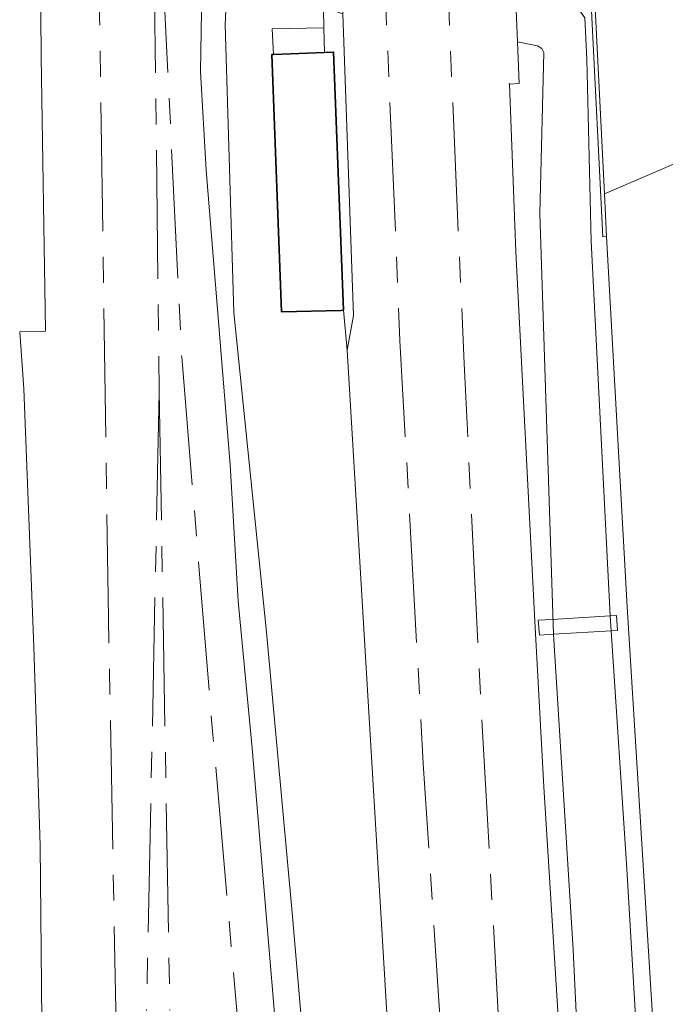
# Model space of a CAD drawing. Header units: metres. Extents: x 127852 to 128088, y 464057 to 464787.
# Tile 9 of 20: x 127852 to 127902, y 464631 to 464707. Entities that reach past the tile are written whole.
import ezdxf

# ---------------------------------------------------------------- set-up
doc = ezdxf.new("R2010")
doc.units = ezdxf.units.M
doc.linetypes.add('AM-AS', pattern=[16, 10, -2, 2, -2])
doc.linetypes.add('IE-TERREINAFSCHEIDING', pattern=[10, 8, -2])
for name, color, linetype, lineweight in [('B-WE-AM-AS_SPOOR-G', 10, 'AM-AS', 18), ('B-WE-BV-GELEIDECONSTRUCTIE-GV', 210, 'CONTINUOUS', 18), ('B-WE-GR-GRAS-GV', 60, 'CONTINUOUS', 13), ('B-WE-GR-GROENVOORZIENING-GV', 80, 'CONTINUOUS', 18), ('B-WE-IE-TERREINAFSCHEIDING-G', 210, 'IE-TERREINAFSCHEIDING', 18), ('B-WE-IE-TERREINAFSCHEIDING_KUNSTMATIG_HEKWERK-G', 20, 'IE-TERREINAFSCHEIDING-KUNSTMATIG', 18), ('B-WE-KW-KUNSTWERK_GELUIDSWERING_SCHERM-G', 170, 'CONTINUOUS', 18), ('B-WE-OG-BEBOUWING-GV', 7, 'CONTINUOUS', 35), ('B-WE-OG-TERREIN_ERF-GV', 7, 'CONTINUOUS', 18), ('B-WE-VH-VERHARDING_GESLOTEN-GV', 252, 'CONTINUOUS', 18), ('B-WE-VH-VERHARDING_HALFVERHARDING-GV', 252, 'CONTINUOUS', 18), ('B-WE-VH-VERHARDING_OPEN-GV', 252, 'CONTINUOUS', 18)]:
    doc.layers.add(name, color=color, linetype=linetype, lineweight=lineweight)
doc.linetypes.add('IE-TERREINAFSCHEIDING-KUNSTMATIG', pattern='A,4,[82,NLCS.SHX,S=0.75,R=90,X=0,Y=0],4,-2', length=10)

msp = doc.modelspace()

# ---------------------------------------------------------------- linework, layer by layer
at = {"layer": 'B-WE-AM-AS_SPOOR-G', "transparency": 33554687, "flags": 128}
for points in [[(127857.971, 464780.797), (127857.937, 464763.658), (127858.349, 464707.406), (127859.035, 464660.753), (127859.805, 464620.521)], [(127878.478, 464780.766), (127879.586, 464734.402), (127880.532, 464709.609), (127881.685, 464682.316), (127883.498, 464649.462), (127886.805, 464599.421)], [(127883.401, 464780.758), (127883.425, 464778.391), (127884.143, 464747.97), (127884.843, 464725.184), (127885.663, 464703.536), (127886.665, 464680.533), (127887.947, 464654.577), (127889.353, 464629.536), (127892.401, 464579.521), (127895.437, 464533.966), (127898.528, 464491.219)], [(127862.385, 464729.098), (127864.729, 464681.057)], [(127862.385, 464729.098), (127862.952, 464681.042)], [(127862.952, 464681.042), (127862.983, 464678.346)], [(127864.729, 464681.057), (127867.151, 464651.69), (127871.328, 464603.606), (127878.594, 464530.393), (127880.726, 464506.45), (127882.535, 464485.241), (127884.756, 464455.742), (127886.546, 464429.475)], [(127862.983, 464678.346), (127861.996, 464630.275)], [(127862.983, 464678.346), (127863.805, 464630.291)]]:
    msp.add_lwpolyline(points, dxfattribs=at)
at = {"layer": 'B-WE-BV-GELEIDECONSTRUCTIE-GV', "transparency": 33554687, "flags": 128}
msp.add_lwpolyline([(127895.891, 464740.444), (127896.198, 464718.905), (127896.433, 464710.7), (127896.546, 464708.434), (127897.444, 464690.369), (127897.734, 464690.383), (127897.569, 464693.706), (127896.877, 464707.611), (127896.75, 464710.158), (127896.723, 464710.71), (127896.488, 464718.911), (127896.181, 464740.444)], dxfattribs=at)
at = {"layer": 'B-WE-GR-GRAS-GV', "transparency": 33554687, "flags": 128}
msp.add_lwpolyline([(127877.578, 464681.556), (127878.078, 464684.259), (127877.249, 464707.697), (127871.699, 464709.532), (127872.61, 464725.137), (127872.215, 464725.133), (127871.473, 464710.924), (127871.562, 464710.861), (127871.438, 464707.915), (127872.904, 464707.956), (127875.749, 464708.044), (127875.768, 464706.609), (127875.81, 464704.688), (127876.532, 464704.718), (127877.29, 464684.658)], close=True, dxfattribs=at)
at = {"layer": 'B-WE-GR-GROENVOORZIENING-GV', "transparency": 33554687, "flags": 128}
msp.add_lwpolyline([(127901.303, 464629.868), (127899.346, 464661.618), (127897.734, 464690.383), (127897.569, 464693.706), (127896.877, 464707.611), (127896.75, 464710.158), (127896.723, 464710.71), (127896.433, 464710.7), (127894.765, 464710.628), (127893.093, 464710.556), (127894.613, 464709.418), (127896.035, 464707.365), (127896.203, 464704.169), (127896.533, 464690.027), (127898.016, 464660.916), (127898.08, 464659.757), (127899.313, 464641.265), (127900.882, 464614.402)], dxfattribs=at)
at = {"layer": 'B-WE-IE-TERREINAFSCHEIDING-G', "transparency": 33554687, "flags": 128}
msp.add_lwpolyline([(127871.851, 464704.526), (127871.758, 464706.529), (127875.768, 464706.609), (127875.81, 464704.688)], dxfattribs=at)
at = {"layer": 'B-WE-IE-TERREINAFSCHEIDING_KUNSTMATIG_HEKWERK-G', "transparency": 33554687, "flags": 128}
for points in [[(127866.066, 464742.807), (127868.779, 464725.388), (127868.888, 464723.535), (127868.094, 464706.846), (127868.791, 464684.49), (127871.314, 464659.664), (127873.324, 464637.573), (127882.027, 464536.387)], [(127875.65, 464742.817), (127872.61, 464725.137), (127871.699, 464709.532), (127877.249, 464707.697), (127878.078, 464684.259), (127877.578, 464681.556), (127880.689, 464629.615), (127881.237, 464618.669), (127880.839, 464618.658), (127881.735, 464606.077), (127881.926, 464606.092), (127882.505, 464598.685), (127880.087, 464598.576), (127883.019, 464563.844), (127884.076, 464553.21), (127884.384, 464548.257), (127885.254, 464538.002)], [(127865.978, 464722.573), (127865.937, 464716.124), (127866.288, 464709.472), (127866.202, 464703.209), (127866.624, 464695.532), (127868.483, 464672.664), (127869.106, 464662.065), (127870.204, 464650.655), (127873.222, 464614.67), (127874.401, 464601.974), (127875.959, 464587.932), (127877.081, 464575.187), (127879.851, 464545.815), (127881.083, 464530.952)]]:
    msp.add_lwpolyline(points, dxfattribs=at)
at = {"layer": 'B-WE-KW-KUNSTWERK_GELUIDSWERING_SCHERM-G', "transparency": 33554687, "flags": 128}
for points in [[(127890.179, 464702.309), (127890.183, 464702.214), (127890.698, 464689.193), (127892.16, 464660.51)], [(127892.16, 464660.51), (127892.863, 464647.656), (127894.521, 464621.057), (127895.685, 464603.078), (127898.537, 464559.118)]]:
    msp.add_lwpolyline(points, dxfattribs=at)
at = {"layer": 'B-WE-OG-BEBOUWING-GV', "transparency": 33554687, "flags": 128}
msp.add_lwpolyline([(127875.81, 464704.688), (127871.851, 464704.526), (127871.723, 464704.521), (127872.491, 464684.529), (127877.129, 464684.653), (127877.29, 464684.658), (127876.532, 464704.718)], close=True, dxfattribs=at)
at = {"layer": 'B-WE-OG-TERREIN_ERF-GV', "transparency": 33554687, "flags": 128}
for points in [[(127900.882, 464614.402), (127899.313, 464641.265), (127898.08, 464659.757), (127898.016, 464660.916), (127896.533, 464690.027), (127896.203, 464704.169), (127896.035, 464707.365), (127894.613, 464709.418), (127893.093, 464710.556), (127890.605, 464710.448), (127890.811, 464705.52), (127892.37, 464705.206), (127892.719, 464705.002), (127892.872, 464704.683), (127892.552, 464692.181), (127893.61, 464659.492), (127895.137, 464634.987), (127896.483, 464606.819)], [(127896.483, 464606.819), (127895.137, 464634.987), (127893.61, 464659.492), (127892.552, 464692.181), (127892.872, 464704.683), (127892.719, 464705.002), (127892.37, 464705.206), (127890.811, 464705.52), (127890.947, 464702.272), (127890.183, 464702.214), (127890.698, 464689.193), (127892.16, 464660.51), (127892.863, 464647.656), (127894.521, 464621.057)]]:
    msp.add_lwpolyline(points, dxfattribs=at)
at = {"layer": 'B-WE-VH-VERHARDING_GESLOTEN-GV', "transparency": 33554687, "flags": 128}
for points in [[(127913.387, 464711.288), (127896.75, 464710.158), (127896.877, 464707.611), (127897.569, 464693.706), (127907.329, 464697.902), (127908.123, 464698.41), (127926.992, 464710.61), (127982.963, 464747.119)], [(127907.329, 464697.902), (127897.569, 464693.706), (127897.734, 464690.383), (127899.346, 464661.618), (127901.303, 464629.868), (127902.198, 464615.342), (127903.509, 464613.038)]]:
    msp.add_lwpolyline(points, dxfattribs=at)
at = {"layer": 'B-WE-VH-VERHARDING_HALFVERHARDING-GV', "transparency": 33554687, "flags": 128}
for points in [[(127882.027, 464536.387), (127873.324, 464637.573), (127871.314, 464659.664), (127868.791, 464684.49), (127868.094, 464706.846), (127868.888, 464723.535), (127868.779, 464725.388), (127866.066, 464742.807), (127864.127, 464742.805), (127864.048, 464765.392), (127864.095, 464780.788), (127853.654, 464780.804), (127853.659, 464775.12), (127853.826, 464766.736), (127853.333, 464763.498), (127853.819, 464704.349), (127854.158, 464683.113), (127854.155, 464683.028), (127852.143, 464682.996), (127852.458, 464678.564), (127853.244, 464658.53), (127853.741, 464643.09), (127853.92, 464624.015)], [(127894.521, 464621.057), (127892.863, 464647.656), (127892.16, 464660.51), (127890.698, 464689.193), (127890.183, 464702.214), (127890.947, 464702.272), (127890.811, 464705.52), (127890.605, 464710.448), (127890.529, 464710.445), (127890.471, 464712.444), (127888.884, 464753.366), (127888.155, 464772.177), (127888.018, 464775.011), (127887.918, 464780.751), (127877.04, 464780.768), (127877.148, 464765.232), (127877.641, 464742.819), (127877.249, 464707.697), (127878.078, 464684.259), (127877.578, 464681.556), (127880.689, 464629.615)]]:
    msp.add_lwpolyline(points, dxfattribs=at)
at = {"layer": 'B-WE-VH-VERHARDING_OPEN-GV', "transparency": 33554687, "flags": 128}
msp.add_lwpolyline([(127880.689, 464629.615), (127877.578, 464681.556), (127877.29, 464684.658), (127876.532, 464704.718), (127875.81, 464704.688), (127871.851, 464704.526), (127871.758, 464706.529), (127875.768, 464706.609), (127875.749, 464708.044), (127872.904, 464707.956), (127871.438, 464707.915), (127871.562, 464710.861), (127871.473, 464710.924), (127872.215, 464725.133), (127869.074, 464725.354), (127868.779, 464725.388), (127868.888, 464723.535), (127868.094, 464706.846), (127868.791, 464684.49), (127871.314, 464659.664), (127873.324, 464637.573), (127882.027, 464536.387)], dxfattribs=at)
for points in [[(127875.768, 464706.609), (127871.758, 464706.529), (127871.851, 464704.526), (127875.81, 464704.688)], [(127898.016, 464660.916), (127893.507, 464660.653), (127892.432, 464660.59), (127892.535, 464659.428), (127893.61, 464659.492), (127898.08, 464659.757), (127898.586, 464659.787), (127898.512, 464660.945)]]:
    msp.add_lwpolyline(points, close=True, dxfattribs=at)

doc.saveas('drawing.dxf')
